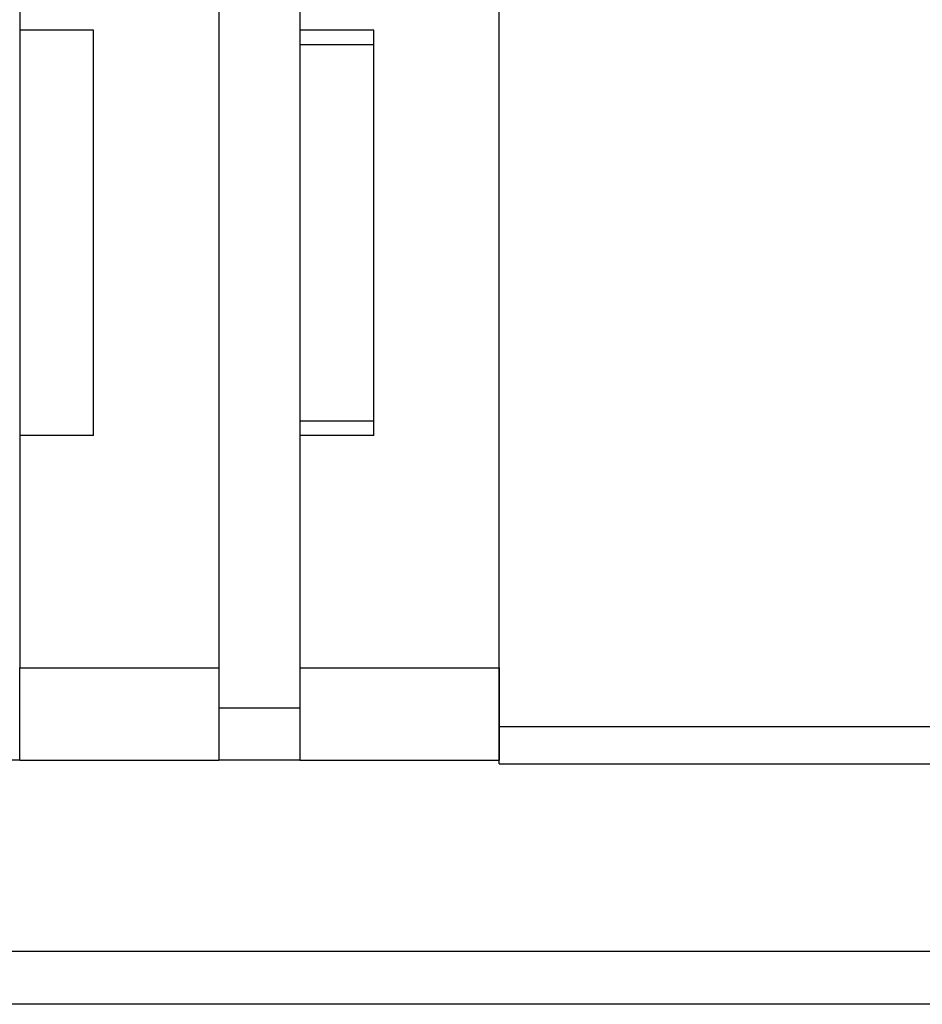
# Model space of a CAD drawing. Header units: millimetres. Extents: x 297 to 544, y 73 to 152.
# Tile 4 of 53: x 451 to 463, y 88 to 101. Entities that reach past the tile are written whole.
import ezdxf

# ---------------------------------------------------------------- set-up
doc = ezdxf.new("R2010")
doc.units = ezdxf.units.MM
doc.header["$LTSCALE"] = 0.1
doc.layers.add('2', color=7, linetype='CONTINUOUS')

msp = doc.modelspace()

# ---------------------------------------------------------------- linework, layer by layer
at = {"layer": '2', "color": 0, "linetype": 'Continuous'}
for p, q in [((457.177, 91.783), (457.177, 110.784)), ((450.677, 110.026), (450.677, 101.233)), ((453.377, 110.026), (453.377, 92.04)), ((454.477, 110.026), (454.477, 92.04)), ((457.177, 92.583), (457.177, 110.026)), ((450.677, 101.233), (450.677, 95.733)), ((451.677, 101.233), (450.677, 101.233)), ((451.677, 95.733), (451.677, 101.233)), ((455.477, 101.233), (454.477, 101.233)), ((455.477, 95.733), (455.477, 101.233)), ((455.477, 101.033), (454.477, 101.033)), ((454.477, 95.933), (455.477, 95.933)), ((450.677, 95.733), (450.677, 92.583)), ((451.677, 95.733), (450.677, 95.733)), ((455.477, 95.733), (454.477, 95.733)), ((450.677, 92.583), (453.377, 92.583)), ((450.677, 91.333), (450.677, 92.583)), ((454.477, 92.583), (457.177, 92.583)), ((457.177, 92.583), (457.177, 92.333)), ((457.177, 92.333), (457.177, 92.583)), ((457.177, 92.333), (457.177, 91.583)), ((453.377, 92.04), (453.377, 91.333)), ((453.377, 92.04), (454.477, 92.04)), ((454.477, 92.04), (454.477, 91.333)), ((457.177, 91.283), (457.177, 91.783)), ((463.177, 91.783), (457.177, 91.783)), ((457.177, 91.583), (457.177, 91.333)), ((450.677, 91.333), (450.177, 91.333)), ((450.677, 91.333), (453.377, 91.333)), ((454.477, 91.333), (453.377, 91.333)), ((454.477, 91.333), (457.177, 91.333)), ((457.177, 91.283), (463.177, 91.283)), ((544.377, 88.733), (424.151, 88.733)), ((544.377, 88.019), (404.977, 88.019))]:
    msp.add_line(p, q, dxfattribs=at)

doc.saveas('drawing.dxf')
